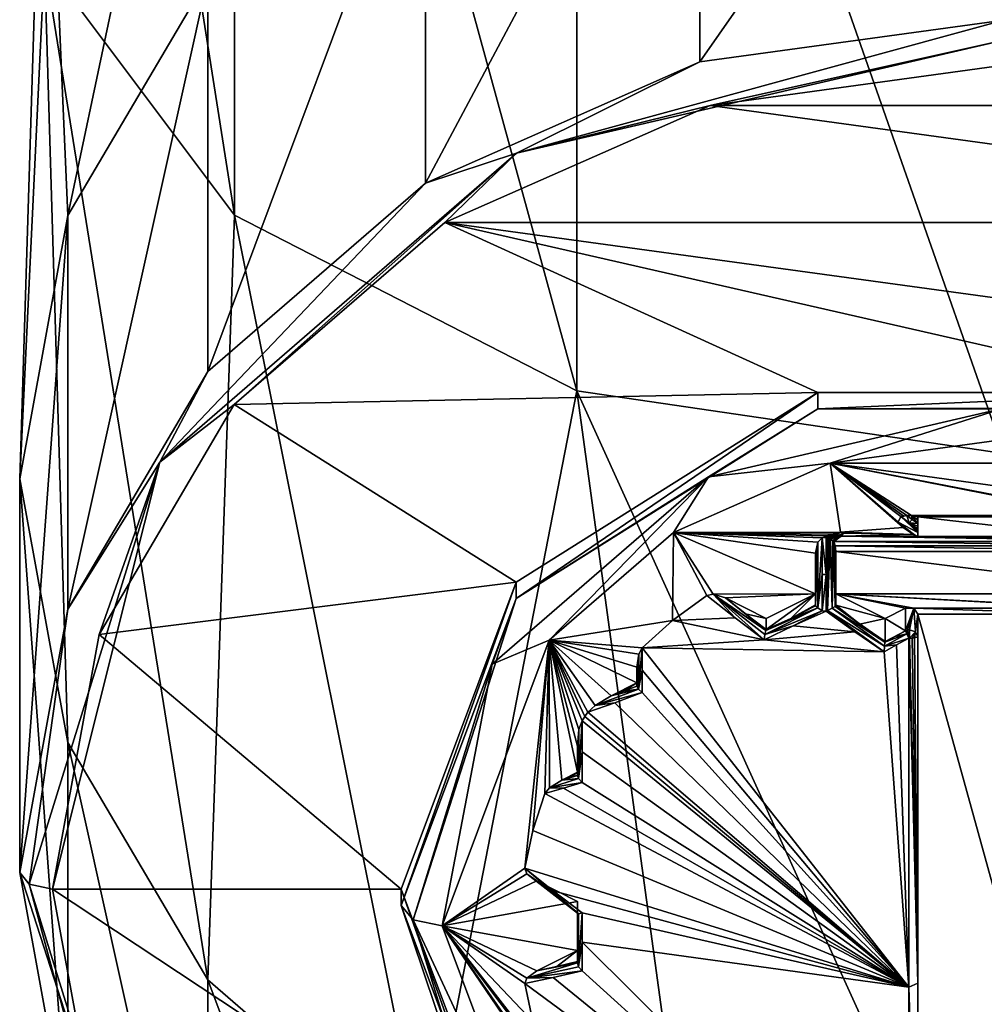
# Model space of a CAD drawing. Header units: metres. Extents: x -34 to 134, y -181 to 3.
# Tile 2 of 11: x -12 to 0, y -172 to -160. Entities that reach past the tile are written whole.
import ezdxf

# ---------------------------------------------------------------- set-up
doc = ezdxf.new("R2010")
doc.units = ezdxf.units.M
doc.layers.add('solid_BEVO_A175_SW0001', color=7, linetype='CONTINUOUS')

msp = doc.modelspace()

# ---------------------------------------------------------------- linework, layer by layer
at = {"layer": 'solid_BEVO_A175_SW0001'}
for points in [[(-9.381978, -162.784317, -2.700708), (-9.381978, -149.694763, 4.8596), (-11.699135, -148.049088, 0.33815)], [(-11.699135, -159.690186, -6.385547), (-9.381978, -162.784317, -2.700708), (-11.699135, -148.049088, 0.33815)], [(-5.206605, -164.925537, -0.150719), (-5.206605, -150.833603, 7.98854), (-9.381978, -149.694763, 4.8596)], [(-9.381978, -162.784317, -2.700708), (-5.206605, -164.925537, -0.150719), (-9.381978, -149.694763, 4.8596)], [(-5.206605, -150.833603, 7.98854), (0, -165.689728, 0.759361), (0, -151.240051, 9.105246)], [(-5.206605, -164.925537, -0.150719), (0, -165.689728, 0.759361), (-5.206605, -150.833603, 7.98854)], [(-11.412678, -162.788605, -19.854101), (-11.699135, -156.255951, -10.475411), (-9.381978, -153.161804, -14.160251)], [(-9.708204, -159.891556, -21.526712), (-11.412678, -162.788605, -19.854101), (-9.381978, -153.161804, -14.160251)], [(-3.708204, -160.916336, -32.020184), (-3.708204, -156.116333, -23.706339), (0, -155.607697, -24)], [(-3.708204, -160.916336, -32.020184), (0, -155.607697, -24), (0, -160.4077, -32.313843)], [(-7.053423, -162.392456, -31.167946), (-7.053423, -157.592453, -22.854101), (-3.708204, -156.116333, -23.706339)], [(-3.708204, -160.916336, -32.020184), (-7.053423, -162.392456, -31.167946), (-3.708204, -156.116333, -23.706339)], [(-12, -166, -18), (-11.699135, -159.690186, -6.385547), (-11.699135, -156.255951, -10.475411)], [(-11.412678, -162.788605, -19.854101), (-12, -166, -18), (-11.699135, -156.255951, -10.475411)], [(-9.708204, -164.691559, -29.840555), (-9.708204, -159.891556, -21.526712), (-7.053423, -157.592453, -22.854101)], [(-7.053423, -162.392456, -31.167946), (-9.708204, -164.691559, -29.840555), (-7.053423, -157.592453, -22.854101)], [(-12, -166, -18), (-11.412678, -169.211395, -16.145899), (-11.699135, -159.690186, -6.385547)], [(-9.708204, -172.108444, -14.473289), (-9.381978, -162.784317, -2.700708), (-11.699135, -159.690186, -6.385547)], [(-11.412678, -169.211395, -16.145899), (-9.708204, -172.108444, -14.473289), (-11.699135, -159.690186, -6.385547)], [(-11.412678, -167.588608, -28.167946), (-11.412678, -162.788605, -19.854101), (-9.708204, -159.891556, -21.526712)], [(-9.708204, -164.691559, -29.840555), (-11.412678, -167.588608, -28.167946), (-9.708204, -159.891556, -21.526712)], [(-5.941422, -162.029297, -31.704214), (-3.708204, -160.916336, -32.020184), (0, -160.4077, -32.313843)], [(-5.941422, -162.029297, -31.704214), (0, -160.4077, -32.313843), (0, -160.650574, -32.500214)], [(-5.941422, -162.029297, -31.704214), (0, -160.650574, -32.500214), (-3.582665, -161.445236, -32.176697)], [(0, -160.650574, -32.500214), (0, -160.954102, -32.460255), (-3.582665, -161.445236, -32.176697)], [(-5.941422, -162.029297, -31.704214), (-7.053423, -162.392456, -31.167946), (-3.708204, -160.916336, -32.020184)], [(3.582664, -161.445236, -32.176697), (-3.582665, -161.445236, -32.176697), (0, -160.954102, -32.460255)], [(6.81708, -162.871933, -31.352999), (-6.81708, -162.871933, -31.352999), (-3.582665, -161.445236, -32.176697)], [(-5.941422, -162.029297, -31.704214), (-3.582665, -161.445236, -32.176697), (-6.81708, -162.871933, -31.352999)], [(3.582664, -161.445236, -32.176697), (6.81708, -162.871933, -31.352999), (-3.582665, -161.445236, -32.176697)], [(-10.290844, -165.796005, -29.529503), (-5.941422, -162.029297, -31.704214), (-9.384014, -165.094482, -30.069809)], [(-10.290844, -165.796005, -29.529503), (-7.053423, -162.392456, -31.167946), (-5.941422, -162.029297, -31.704214)], [(-5.941422, -162.029297, -31.704214), (-6.81708, -162.871933, -31.352999), (-9.384014, -165.094482, -30.069809)], [(-10.290844, -165.796005, -29.529503), (-9.708204, -164.691559, -29.840555), (-7.053423, -162.392456, -31.167946)], [(-12, -170.800003, -26.313845), (-12, -166, -18), (-11.412678, -162.788605, -19.854101)], [(-11.412678, -167.588608, -28.167946), (-12, -170.800003, -26.313845), (-11.412678, -162.788605, -19.854101)], [(-9.708204, -172.108444, -14.473289), (-7.053423, -174.407547, -13.145898), (-9.381978, -162.784317, -2.700708)], [(-2.271286, -164.946259, -30.155384), (-9.384014, -165.094482, -30.069809), (-6.81708, -162.871933, -31.352999)], [(-7.053423, -174.407547, -13.145898), (-5.206605, -164.925537, -0.150719), (-9.381978, -162.784317, -2.700708)], [(6.81708, -162.871933, -31.352999), (9.384014, -165.094482, -30.069809), (-6.81708, -162.871933, -31.352999)], [(2.271286, -164.946259, -30.155384), (-6.81708, -162.871933, -31.352999), (9.384014, -165.094482, -30.069809)], [(2.271286, -164.946259, -30.155384), (-2.271286, -164.946259, -30.155384), (-6.81708, -162.871933, -31.352999)], [(-10.290844, -165.796005, -29.529503), (-11.412678, -167.588608, -28.167946), (-9.708204, -164.691559, -29.840555)], [(-7.053423, -174.407547, -13.145898), (-3.708204, -175.883667, -12.293661), (-5.206605, -164.925537, -0.150719)], [(-5.206605, -164.925537, -0.150719), (0, -176.392303, -12), (0, -165.689728, 0.759361)], [(-3.708204, -175.883667, -12.293661), (0, -176.392303, -12), (-5.206605, -164.925537, -0.150719)], [(-2.271286, -164.946259, -30.155384), (-5.946271, -167.258575, -28.820368), (-9.384014, -165.094482, -30.069809)], [(-5.946275, -167.458572, -29.166775), (-5.946271, -167.258575, -28.820368), (-2.271286, -164.946259, -30.155384)], [(-5.946275, -167.458572, -29.166775), (-2.271286, -164.946259, -30.155384), (-2.271275, -165.146255, -30.501797)], [(-2.271275, -165.146255, -30.501797), (-2.271286, -164.946259, -30.155384), (2.271286, -164.946259, -30.155384)], [(-2.271275, -165.146255, -30.501797), (2.271286, -164.946259, -30.155384), (2.271275, -165.146255, -30.501797)], [(-5.946271, -167.258575, -28.820368), (-11.032098, -167.895233, -28.452795), (-9.384014, -165.094482, -30.069809)], [(-10.290844, -165.796005, -29.529503), (-9.384014, -165.094482, -30.069809), (-11.032098, -167.895233, -28.452795)], [(-5.946275, -167.458572, -29.166775), (-2.271275, -165.146255, -30.501797), (-3.601777, -165.974106, -30.432081)], [(-3.601777, -165.974106, -30.432081), (0, -165.138321, -30.914627), (-2.117742, -165.80835, -30.696886)], [(-2.271275, -165.146255, -30.501797), (0, -165.138321, -30.914627), (-3.601777, -165.974106, -30.432081)], [(-2.271275, -165.146255, -30.501797), (2.271275, -165.146255, -30.501797), (0, -165.138321, -30.914627)], [(0, -165.138321, -30.914627), (-0.000011, -165.517731, -30.864677), (-2.117742, -165.80835, -30.696886)], [(-2.117742, -165.80835, -30.696886), (-0.000011, -165.517731, -30.864677), (2.117737, -165.80835, -30.696888)], [(-11.882843, -170.941422, -26.558792), (-10.290844, -165.796005, -29.529503), (-11.6, -171, -26.660254)], [(-11.882843, -170.941422, -26.558792), (-11.412678, -167.588608, -28.167946), (-10.290844, -165.796005, -29.529503)], [(-10.290844, -165.796005, -29.529503), (-11.032098, -167.895233, -28.452795), (-11.6, -171, -26.660254)], [(-1.994939, -166.649185, -30.211428), (-4.027984, -166.651733, -30.209959), (-2.117742, -165.80835, -30.696886)], [(-3.601777, -165.974106, -30.432081), (-2.117742, -165.80835, -30.696886), (-4.027984, -166.651733, -30.209959)], [(-2.117742, -165.80835, -30.696886), (-1.259114, -166.459091, -30.321175), (-1.288456, -166.528244, -30.281258)], [(-1.222253, -166.452225, -30.32514), (-1.259114, -166.459091, -30.321175), (-2.117742, -165.80835, -30.696886)], [(-2.117742, -165.80835, -30.696886), (-1.288456, -166.528244, -30.281258), (-1.229285, -166.592499, -30.244156)], [(-1.994939, -166.649185, -30.211428), (-2.117742, -165.80835, -30.696886), (-1.229285, -166.592499, -30.244156)], [(-2.117742, -165.80835, -30.696886), (1.185338, -166.445572, -30.328987), (1.128702, -166.445526, -30.329012)], [(-2.117742, -165.80835, -30.696886), (4.028016, -166.651749, -30.209948), (1.185338, -166.445572, -30.328987)], [(-1.128698, -166.445526, -30.329012), (-2.117742, -165.80835, -30.696886), (1.128702, -166.445526, -30.329012)], [(-2.117742, -165.80835, -30.696886), (2.117737, -165.80835, -30.696888), (4.028016, -166.651749, -30.209948)], [(-1.185338, -166.445572, -30.328987), (-1.222253, -166.452225, -30.32514), (-2.117742, -165.80835, -30.696886)], [(-1.128698, -166.445526, -30.329012), (-1.185338, -166.445572, -30.328987), (-2.117742, -165.80835, -30.696886)], [(-11.412678, -174.011398, -24.459742), (-11.412678, -169.211395, -16.145899), (-12, -166, -18)], [(-12, -170.800003, -26.313845), (-11.412678, -174.011398, -24.459742), (-12, -166, -18)], [(-6.23846, -168.257553, -29.113739), (-3.601777, -165.974106, -30.432081), (-5.543534, -167.96521, -29.451624)], [(-5.946275, -167.458572, -29.166775), (-3.601777, -165.974106, -30.432081), (-6.23846, -168.257553, -29.113739)], [(-3.601777, -165.974106, -30.432081), (-4.027984, -166.651733, -30.209959), (-5.543534, -167.96521, -29.451624)], [(-1.05, -166.651627, -30.329252), (-1.288456, -166.528244, -30.281258), (-1.259114, -166.459091, -30.321175)], [(-1.185338, -166.445572, -30.328987), (-1.154778, -166.533768, -30.330029), (-1.259114, -166.459091, -30.321175)], [(-1.185338, -166.445572, -30.328987), (-1.259114, -166.459091, -30.321175), (-1.222253, -166.452225, -30.32514)], [(-1.05, -166.630615, -30.335041), (-1.05, -166.651627, -30.329252), (-1.259114, -166.459091, -30.321175)], [(-1.154778, -166.533768, -30.330029), (-1.05, -166.630615, -30.335041), (-1.259114, -166.459091, -30.321175)], [(-1.117761, -166.493805, -30.334517), (-1.185338, -166.445572, -30.328987), (-1.128698, -166.445526, -30.329012)], [(-1.117761, -166.493805, -30.334517), (-1.154778, -166.533768, -30.330029), (-1.185338, -166.445572, -30.328987)], [(-1.05, -166.541855, -30.339485), (-1.154778, -166.533768, -30.330029), (-1.117761, -166.493805, -30.334517)], [(-1.128698, -166.445526, -30.329012), (1.128702, -166.445526, -30.329012), (1.05, -166.46283, -30.319019)], [(-1.05, -166.46283, -30.319019), (-1.128698, -166.445526, -30.329012), (1.05, -166.46283, -30.319019)], [(-1.05, -166.499893, -30.33462), (-1.128698, -166.445526, -30.329012), (-1.05, -166.46283, -30.319019)], [(-1.05, -166.541855, -30.339485), (-1.117761, -166.493805, -30.334517), (-1.128698, -166.445526, -30.329012)], [(-1.05, -166.499893, -30.33462), (-1.05, -166.541855, -30.339485), (-1.128698, -166.445526, -30.329012)], [(-1.05, -166.46283, -30.319019), (1.05, -166.46283, -30.319019), (1.05, -166.699997, -30.182091)], [(-1.05, -166.699997, -30.182091), (-1.05, -166.46283, -30.319019), (1.05, -166.699997, -30.182091)], [(-1.05, -166.499893, -30.33462), (-1.05, -166.46283, -30.319019), (-1.05, -166.699997, -30.182091)], [(-1.994939, -166.649185, -30.211428), (-1.229285, -166.592499, -30.244156), (-1.093183, -166.678406, -30.194557)], [(-1.05, -166.715027, -30.271358), (-1.229285, -166.592499, -30.244156), (-1.288456, -166.528244, -30.281258)], [(-1.05, -166.651627, -30.329252), (-1.05, -166.715027, -30.271358), (-1.288456, -166.528244, -30.281258)], [(-1.071601, -166.693604, -30.195942), (-1.093183, -166.678406, -30.194557), (-1.229285, -166.592499, -30.244156)], [(-1.05, -166.708771, -30.197271), (-1.071601, -166.693604, -30.195942), (-1.229285, -166.592499, -30.244156)], [(-1.05, -166.715027, -30.271358), (-1.05, -166.708771, -30.197271), (-1.229285, -166.592499, -30.244156)], [(-1.154778, -166.533768, -30.330029), (-1.05, -166.607956, -30.337549), (-1.05, -166.630615, -30.335041)], [(-1.05, -166.574905, -30.338564), (-1.05, -166.607956, -30.337549), (-1.154778, -166.533768, -30.330029)], [(-1.05, -166.574905, -30.338564), (-1.154778, -166.533768, -30.330029), (-1.05, -166.541855, -30.339485)], [(-1.05, -166.499893, -30.33462), (-1.05, -166.699997, -30.182091), (-1.05, -166.541855, -30.339485)], [(-1.05, -166.574905, -30.338564), (-1.05, -166.541855, -30.339485), (-1.05, -166.699997, -30.182091)], [(-1.05, -166.574905, -30.338564), (-1.05, -166.699997, -30.182091), (-1.05, -166.607956, -30.337549)], [(-1.05, -166.699997, -30.182091), (-1.05, -166.630615, -30.335041), (-1.05, -166.607956, -30.337549)], [(-4.040063, -167.72757, -29.588827), (-5.543534, -167.96521, -29.451624), (-4.027984, -166.651733, -30.209959)], [(-4.040063, -167.72757, -29.588827), (-4.027984, -166.651733, -30.209959), (-3.624345, -167.419342, -29.766779)], [(-1.994939, -166.649185, -30.211428), (-2.097514, -166.675232, -30.196392), (-4.027984, -166.651733, -30.209959)], [(-4.027984, -166.651733, -30.209959), (-3.54524, -167.406143, -29.774399), (-3.624345, -167.419342, -29.766779)], [(-4.027984, -166.651733, -30.209959), (-2.3, -167.399994, -29.777945), (-3.54524, -167.406143, -29.774399)], [(-4.027984, -166.651733, -30.209959), (-2.218488, -166.716415, -30.172615), (-2.271238, -166.769135, -30.142172)], [(-2.158132, -166.695526, -30.184671), (-2.218488, -166.716415, -30.172615), (-4.027984, -166.651733, -30.209959)], [(-4.027984, -166.651733, -30.209959), (-2.271238, -166.769135, -30.142172), (-2.3, -166.902954, -30.064915)], [(-4.027984, -166.651733, -30.209959), (-2.3, -166.902954, -30.064915), (-2.3, -167.399994, -29.777945)], [(-2.097514, -166.675232, -30.196392), (-2.158132, -166.695526, -30.184671), (-4.027984, -166.651733, -30.209959)], [(-2.271238, -166.769135, -30.142172), (-2.218488, -166.716415, -30.172615), (-2.269651, -167.572723, -30.078899)], [(-2.218488, -167.163177, -30.145481), (-2.269651, -167.572723, -30.078899), (-2.218488, -166.716415, -30.172615)], [(-2.158132, -166.695526, -30.184671), (-2.168067, -166.714005, -30.182096), (-2.218488, -166.716415, -30.172615)], [(-2.218488, -166.716415, -30.172615), (-2.168067, -166.714005, -30.182096), (-2.168067, -167.164551, -30.154776)], [(-2.218488, -167.163177, -30.145481), (-2.218488, -166.716415, -30.172615), (-2.168067, -167.164551, -30.154776)], [(-1.994939, -166.649185, -30.211428), (-2.159059, -166.719437, -30.183105), (-2.168067, -166.714005, -30.182096)], [(-2.132785, -166.694656, -30.189316), (-1.994939, -166.649185, -30.211428), (-2.168067, -166.714005, -30.182096)], [(-2.132785, -166.694656, -30.189316), (-2.168067, -166.714005, -30.182096), (-2.158132, -166.695526, -30.184671)], [(-2.168067, -167.164551, -30.154776), (-2.168067, -166.714005, -30.182096), (-2.159059, -166.719437, -30.183105)], [(-2.168067, -167.613708, -30.110249), (-2.168067, -167.164551, -30.154776), (-2.159059, -166.719437, -30.183105)], [(-2.159062, -167.609131, -30.112032), (-2.168067, -167.613708, -30.110249), (-2.159059, -166.719437, -30.183105)], [(-2.159062, -167.609131, -30.112032), (-2.159059, -166.719437, -30.183105), (-2.15, -166.724777, -30.183292)], [(-2.15, -167.604523, -30.112989), (-2.159062, -167.609131, -30.112032), (-2.15, -166.724777, -30.183292)], [(-1.994939, -166.649185, -30.211428), (-2.15, -166.724777, -30.183292), (-2.159059, -166.719437, -30.183105)], [(-2.132785, -166.694656, -30.189316), (-2.158132, -166.695526, -30.184671), (-2.097514, -166.675232, -30.196392)], [(-1.994939, -166.649185, -30.211428), (-2.133687, -166.734085, -30.181553), (-2.15, -166.724777, -30.183292)], [(-2.15, -167.604523, -30.112989), (-2.15, -166.724777, -30.183292), (-2.133687, -166.734085, -30.181553)], [(-2.15, -167.604523, -30.112989), (-2.133687, -166.734085, -30.181553), (-2.118066, -166.742599, -30.177282)], [(-1.958207, -166.660431, -30.204939), (-2.133687, -166.734085, -30.181553), (-1.994939, -166.649185, -30.211428)], [(-1.958207, -166.660431, -30.204939), (-2.118066, -166.742599, -30.177282), (-2.133687, -166.734085, -30.181553)], [(-2.132785, -166.694656, -30.189316), (-2.097514, -166.675232, -30.196392), (-1.994939, -166.649185, -30.211428)], [(-1.958207, -166.660431, -30.204939), (-2.092565, -166.755524, -30.163792), (-2.118066, -166.742599, -30.177282)], [(-1.985539, -166.698166, -30.183151), (-2.092565, -166.755524, -30.163792), (-1.958207, -166.660431, -30.204939)], [(-1.985539, -166.698166, -30.183151), (-2.072687, -166.764359, -30.144936), (-2.092565, -166.755524, -30.163792)], [(-1.985539, -166.698166, -30.183151), (2.072687, -166.764359, -30.144936), (-2.072687, -166.764359, -30.144936)], [(-1.958207, -166.660431, -30.204939), (-1.994939, -166.649185, -30.211428), (-1.093183, -166.678406, -30.194557)], [(-1.985539, -166.698166, -30.183151), (-1.958207, -166.660431, -30.204939), (-1.093183, -166.678406, -30.194557)], [(-1.05, -166.699997, -30.182091), (-1.985539, -166.698166, -30.183151), (-1.093183, -166.678406, -30.194557)], [(-1.05, -166.699997, -30.182091), (2.072687, -166.764359, -30.144936), (-1.985539, -166.698166, -30.183151)], [(-1.05, -166.708771, -30.197271), (-1.093183, -166.678406, -30.194557), (-1.071601, -166.693604, -30.195942)], [(-1.05, -166.699997, -30.182091), (-1.093183, -166.678406, -30.194557), (-1.05, -166.708771, -30.197271)], [(-1.05, -166.699997, -30.182091), (-1.05, -166.651627, -30.329252), (-1.05, -166.630615, -30.335041)], [(-1.05, -166.699997, -30.182091), (-1.05, -166.715027, -30.271358), (-1.05, -166.651627, -30.329252)], [(-1.05, -166.699997, -30.182091), (1.05, -166.699997, -30.182091), (2.072687, -166.764359, -30.144936)], [(-1.05, -166.699997, -30.182091), (-1.05, -166.708771, -30.197271), (-1.05, -166.715027, -30.271358)], [(-2.3, -167.219131, -30.042252), (-2.3, -166.902954, -30.064915), (-2.271238, -166.769135, -30.142172)], [(-2.3, -167.534576, -30.011028), (-2.3, -167.219131, -30.042252), (-2.271238, -166.769135, -30.142172)], [(-2.299148, -167.541138, -30.023397), (-2.3, -167.534576, -30.011028), (-2.271238, -166.769135, -30.142172)], [(-2.299148, -167.541138, -30.023397), (-2.271238, -166.769135, -30.142172), (-2.296716, -167.546371, -30.035271)], [(-2.271238, -166.769135, -30.142172), (-2.269651, -167.572723, -30.078899), (-2.296716, -167.546371, -30.035271)], [(-2.094411, -167.575714, -30.099358), (-2.15, -167.604523, -30.112989), (-2.118066, -166.742599, -30.177282)], [(-2.094411, -167.575714, -30.099358), (-2.118066, -166.742599, -30.177282), (-2.092565, -166.755524, -30.163792)], [(-2.094411, -167.575714, -30.099358), (-2.092565, -166.755524, -30.163792), (-2.072687, -166.764359, -30.144936)], [(-2.059104, -167.556671, -30.059832), (-2.094411, -167.575714, -30.099358), (-2.072687, -166.764359, -30.144936)], [(-2.072687, -166.764359, -30.144936), (2.072687, -166.764359, -30.144936), (2.057051, -166.81456, -30.115952)], [(-2.072687, -166.764359, -30.144936), (2.057051, -166.81456, -30.115952), (-2.057052, -166.814545, -30.115953)], [(-2.059104, -167.556671, -30.059832), (-2.072687, -166.764359, -30.144936), (-2.057052, -166.814545, -30.115953)], [(-2.052415, -167.550049, -30.040615), (-2.059104, -167.556671, -30.059832), (-2.057052, -166.814545, -30.115953)], [(-2.057052, -166.814545, -30.115953), (2.057051, -166.81456, -30.115952), (2.05, -166.885056, -30.075251)], [(-2.057052, -166.814545, -30.115953), (2.05, -166.885056, -30.075251), (-2.05, -166.885056, -30.075251)], [(-2.052415, -167.550049, -30.040615), (-2.057052, -166.814545, -30.115953), (-2.05, -166.885056, -30.075251)], [(-2.3, -167.534576, -30.011028), (-2.3, -166.902954, -30.064915), (-2.3, -167.219131, -30.042252)], [(-2.3, -167.399994, -29.777945), (-2.3, -166.902954, -30.064915), (-2.3, -167.534576, -30.011028)], [(-2.05, -167.212738, -30.052124), (-2.052415, -167.550049, -30.040615), (-2.05, -166.885056, -30.075251)], [(2.05, -167.399994, -29.777945), (-2.05, -166.885056, -30.075251), (2.05, -166.885056, -30.075251)], [(-2.05, -167.399994, -29.777945), (-2.05, -167.212738, -30.052124), (-2.05, -166.885056, -30.075251)], [(-2.05, -167.399994, -29.777945), (-2.05, -166.885056, -30.075251), (2.05, -167.399994, -29.777945)], [(-2.218488, -167.163177, -30.145481), (-2.218488, -167.608597, -30.101414), (-2.269651, -167.572723, -30.078899)], [(-2.218488, -167.163177, -30.145481), (-2.168067, -167.164551, -30.154776), (-2.218488, -167.608597, -30.101414)], [(-2.218488, -167.608597, -30.101414), (-2.168067, -167.164551, -30.154776), (-2.168067, -167.613708, -30.110249)], [(-2.05, -167.212738, -30.052124), (-2.05, -167.539642, -30.019812), (-2.052415, -167.550049, -30.040615)], [(-2.05, -167.399994, -29.777945), (-2.05, -167.539642, -30.019812), (-2.05, -167.212738, -30.052124)], [(-5.946271, -167.258575, -28.820368), (-7.35, -171, -26.660254), (-11.032098, -167.895233, -28.452795)], [(-7.35, -171.199997, -27.006664), (-7.35, -171, -26.660254), (-5.946271, -167.258575, -28.820368)], [(-5.946275, -167.458572, -29.166775), (-7.35, -171.199997, -27.006664), (-5.946271, -167.258575, -28.820368)], [(-4.040063, -167.72757, -29.588827), (-3.624345, -167.419342, -29.766779), (-3.277518, -167.692703, -29.839766)], [(-3.277518, -167.692703, -29.839766), (-3.624345, -167.419342, -29.766779), (-3.54524, -167.406143, -29.774399)], [(-2.3, -167.399994, -29.777945), (-3.397046, -167.451477, -29.748224), (-3.54524, -167.406143, -29.774399)], [(-2.903284, -167.849655, -29.86017), (-3.54524, -167.406143, -29.774399), (-3.397046, -167.451477, -29.748224)], [(-2.92437, -167.961548, -29.897642), (-3.277518, -167.692703, -29.839766), (-3.54524, -167.406143, -29.774399)], [(-2.91595, -167.895874, -29.892328), (-2.92437, -167.961548, -29.897642), (-3.54524, -167.406143, -29.774399)], [(-2.903284, -167.849655, -29.86017), (-2.91595, -167.895874, -29.892328), (-3.54524, -167.406143, -29.774399)], [(-2.3, -167.399994, -29.777945), (-2.9, -167.699997, -29.60474), (-3.397046, -167.451477, -29.748224)], [(-2.900852, -167.841995, -29.849701), (-2.903284, -167.849655, -29.86017), (-3.397046, -167.451477, -29.748224)], [(-3.150097, -167.64418, -29.79685), (-2.900852, -167.841995, -29.849701), (-3.397046, -167.451477, -29.748224)], [(-2.9, -167.699997, -29.60474), (-3.150097, -167.64418, -29.79685), (-3.397046, -167.451477, -29.748224)], [(-2.3, -167.399994, -29.777945), (-2.6, -167.700867, -29.952662), (-2.9, -167.834564, -29.837824)], [(-2.3, -167.399994, -29.777945), (-2.9, -167.834564, -29.837824), (-2.9, -167.699997, -29.60474)], [(-2.3, -167.399994, -29.777945), (-2.3, -167.534576, -30.011028), (-2.6, -167.700867, -29.952662)], [(-1.45, -167.699997, -29.60474), (-2.05, -167.539642, -30.019812), (-2.05, -167.399994, -29.777945)], [(-2.05, -167.399994, -29.777945), (-1.1, -167.574997, -29.676908), (-1.2, -167.574997, -29.676908)], [(1.1, -167.574997, -29.676908), (-1.1, -167.574997, -29.676908), (-2.05, -167.399994, -29.777945)], [(-1.45, -167.699997, -29.60474), (-2.05, -167.399994, -29.777945), (-1.2, -167.574997, -29.676908)], [(1.2, -167.574997, -29.676908), (-2.05, -167.399994, -29.777945), (2.05, -167.399994, -29.777945)], [(1.2, -167.574997, -29.676908), (1.1, -167.574997, -29.676908), (-2.05, -167.399994, -29.777945)], [(-5.946275, -167.458572, -29.166775), (-7.203553, -171.37677, -27.312851), (-7.35, -171.199997, -27.006664)], [(-5.946275, -167.458572, -29.166775), (-6.23846, -168.257553, -29.113739), (-7.203553, -171.37677, -27.312851)], [(-2.269651, -167.572723, -30.078899), (-2.91595, -167.895874, -29.892328), (-2.903284, -167.849655, -29.86017)], [(-2.269651, -167.572723, -30.078899), (-2.218488, -167.608597, -30.101414), (-2.91595, -167.895874, -29.892328)], [(-2.6, -167.700867, -29.952662), (-2.269651, -167.572723, -30.078899), (-2.903284, -167.849655, -29.86017)], [(-2.299148, -167.541138, -30.023397), (-2.6, -167.700867, -29.952662), (-2.3, -167.534576, -30.011028)], [(-2.299148, -167.541138, -30.023397), (-2.296716, -167.546371, -30.035271), (-2.6, -167.700867, -29.952662)], [(-2.6, -167.700867, -29.952662), (-2.296716, -167.546371, -30.035271), (-2.269651, -167.572723, -30.078899)], [(-1.45082, -167.990036, -30.106144), (-2.094411, -167.575714, -30.099358), (-2.059104, -167.556671, -30.059832)], [(-1.756254, -167.771835, -30.082781), (-2.059104, -167.556671, -30.059832), (-2.052415, -167.550049, -30.040615)], [(-1.450208, -167.986465, -30.10067), (-2.059104, -167.556671, -30.059832), (-1.756254, -167.771835, -30.082781)], [(-1.450208, -167.986465, -30.10067), (-1.45082, -167.990036, -30.106144), (-2.059104, -167.556671, -30.059832)], [(-1.756254, -167.771835, -30.082781), (-2.052415, -167.550049, -30.040615), (-2.05, -167.539642, -30.019812)], [(-1.45, -167.699997, -29.60474), (-1.756254, -167.771835, -30.082781), (-2.05, -167.539642, -30.019812)], [(-11.882843, -170.941422, -26.558792), (-12, -170.800003, -26.313845), (-11.412678, -167.588608, -28.167946)], [(-4.040063, -167.72757, -29.588827), (-3.277518, -167.692703, -29.839766), (-2.92437, -167.961548, -29.897642)], [(-3.150097, -167.64418, -29.79685), (-2.9, -167.834564, -29.837824), (-2.900852, -167.841995, -29.849701)], [(-2.9, -167.699997, -29.60474), (-2.9, -167.834564, -29.837824), (-3.150097, -167.64418, -29.79685)], [(-2.571427, -167.78891, -30.006165), (-2.91595, -167.895874, -29.892328), (-2.218488, -167.608597, -30.101414)], [(-2.571427, -167.78891, -30.006165), (-2.218488, -167.608597, -30.101414), (-2.168067, -167.613708, -30.110249)], [(-2.571427, -167.78891, -30.006165), (-2.168067, -167.613708, -30.110249), (-1.817391, -167.863281, -30.137609)], [(-1.817391, -167.863281, -30.137609), (-2.168067, -167.613708, -30.110249), (-2.159062, -167.609131, -30.112032)], [(-1.462185, -168.107574, -30.150576), (-2.159062, -167.609131, -30.112032), (-2.15, -167.604523, -30.112989)], [(-1.462185, -168.107574, -30.150576), (-1.817391, -167.863281, -30.137609), (-2.159062, -167.609131, -30.112032)], [(-1.457614, -168.037277, -30.143261), (-2.15, -167.604523, -30.112989), (-2.094411, -167.575714, -30.099358)], [(-1.457614, -168.037277, -30.143261), (-1.462185, -168.107574, -30.150576), (-2.15, -167.604523, -30.112989)], [(-1.45082, -167.990036, -30.106144), (-1.457614, -168.037277, -30.143261), (-2.094411, -167.575714, -30.099358)], [(-1.45, -167.699997, -29.60474), (-1.2, -167.574997, -29.676908), (-1.2, -167.850769, -30.154568)], [(-1.2, -167.850769, -30.154568), (-1.2, -167.574997, -29.676908), (-1.1, -167.574997, -29.676908)], [(-1.175882, -167.842117, -30.159563), (-1.2, -167.850769, -30.154568), (-1.1, -167.574997, -29.676908)], [(-1.15, -167.839172, -30.161266), (-1.175882, -167.842117, -30.159563), (-1.1, -167.574997, -29.676908)], [(-1.079289, -167.864532, -30.146622), (-1.15, -167.839172, -30.161266), (-1.1, -167.574997, -29.676908)], [(-1.079289, -167.864532, -30.146622), (-1.1, -167.574997, -29.676908), (-1.05, -167.649994, -29.633608)], [(1.05, -167.649994, -29.633608), (-1.05, -167.649994, -29.633608), (-1.1, -167.574997, -29.676908)], [(1.1, -167.574997, -29.676908), (1.05, -167.649994, -29.633608), (-1.1, -167.574997, -29.676908)], [(-1.05, -167.925781, -30.111267), (-1.079289, -167.864532, -30.146622), (-1.05, -167.649994, -29.633608)], [(-1.05, -175.25, -25.245747), (-1.05, -167.925781, -30.111267), (-1.05, -167.649994, -29.633608)], [(-1.05, -175.25, -25.245747), (-1.05, -167.649994, -29.633608), (1.05, -175.25, -25.245747)], [(1.05, -167.649994, -29.633608), (1.05, -175.25, -25.245747), (-1.05, -167.649994, -29.633608)], [(-4.040063, -167.72757, -29.588827), (-4.411765, -168.058777, -29.397598), (-5.543534, -167.96521, -29.451624)], [(-4.040063, -167.72757, -29.588827), (-2.92437, -167.961548, -29.897642), (-4.411765, -168.058777, -29.397598)], [(-2.571427, -167.78891, -30.006165), (-1.817391, -167.863281, -30.137609), (-2.92437, -167.961548, -29.897642)], [(-2.571427, -167.78891, -30.006165), (-2.92437, -167.961548, -29.897642), (-2.91595, -167.895874, -29.892328)], [(-2.6, -167.700867, -29.952662), (-2.903284, -167.849655, -29.86017), (-2.900852, -167.841995, -29.849701)], [(-2.6, -167.700867, -29.952662), (-2.900852, -167.841995, -29.849701), (-2.9, -167.834564, -29.837824)], [(-1.45, -167.699997, -29.60474), (-1.45, -167.983002, -30.094921), (-1.756254, -167.771835, -30.082781)], [(-1.450208, -167.986465, -30.10067), (-1.756254, -167.771835, -30.082781), (-1.45, -167.983002, -30.094921)], [(-1.45, -167.699997, -29.60474), (-1.2, -167.850769, -30.154568), (-1.45, -167.983002, -30.094921)], [(-7.35, -171, -26.660254), (-11.6, -171, -26.660254), (-11.032098, -167.895233, -28.452795)], [(-2.92437, -167.961548, -29.897642), (-1.817391, -167.863281, -30.137609), (-1.462185, -168.107574, -30.150576)], [(-1.185789, -167.889709, -30.197395), (-1.457614, -168.037277, -30.143261), (-1.45082, -167.990036, -30.106144)], [(-1.185789, -167.889709, -30.197395), (-1.159664, -167.940063, -30.209766), (-1.457614, -168.037277, -30.143261)], [(-1.325331, -167.920837, -30.131203), (-1.185789, -167.889709, -30.197395), (-1.45082, -167.990036, -30.106144)], [(-1.325331, -167.920837, -30.131203), (-1.45082, -167.990036, -30.106144), (-1.450208, -167.986465, -30.10067)], [(-1.325331, -167.920837, -30.131203), (-1.450208, -167.986465, -30.10067), (-1.45, -167.983002, -30.094921)], [(-1.325331, -167.920837, -30.131203), (-1.45, -167.983002, -30.094921), (-1.2, -167.850769, -30.154568)], [(-1.325331, -167.920837, -30.131203), (-1.2, -167.850769, -30.154568), (-1.185789, -167.889709, -30.197395)], [(-1.185789, -167.889709, -30.197395), (-1.2, -167.850769, -30.154568), (-1.175882, -167.842117, -30.159563)], [(-1.185789, -167.889709, -30.197395), (-1.175882, -167.842117, -30.159563), (-1.159664, -167.940063, -30.209766)], [(-1.159664, -167.940063, -30.209766), (-1.175882, -167.842117, -30.159563), (-1.15, -167.839172, -30.161266)], [(-1.154849, -167.940125, -30.210114), (-1.159664, -167.940063, -30.209766), (-1.15, -167.839172, -30.161266)], [(-1.15, -167.94014, -30.21023), (-1.154849, -167.940125, -30.210114), (-1.15, -167.839172, -30.161266)], [(-1.15, -167.94014, -30.21023), (-1.15, -167.839172, -30.161266), (-1.079289, -167.864532, -30.146622)], [(-1.12074, -167.939514, -30.205898), (-1.15, -167.94014, -30.21023), (-1.079289, -167.864532, -30.146622)], [(-1.089726, -167.937241, -30.190233), (-1.12074, -167.939514, -30.205898), (-1.079289, -167.864532, -30.146622)], [(-1.089726, -167.937241, -30.190233), (-1.079289, -167.864532, -30.146622), (-1.05, -167.925781, -30.111267)], [(-1.05, -172.147156, -28.647179), (-1.089726, -167.937241, -30.190233), (-1.05, -167.925781, -30.111267)], [(-1.05, -175.25, -25.245747), (-1.05, -172.147156, -28.647179), (-1.05, -167.925781, -30.111267)], [(-5.543534, -167.96521, -29.451624), (-5.842832, -170.74707, -27.845512), (-6.85, -171.449997, -27.439676)], [(-6.23846, -168.257553, -29.113739), (-5.543534, -167.96521, -29.451624), (-6.85, -171.449997, -27.439676)], [(-5.74402, -170.286896, -28.111195), (-5.842832, -170.74707, -27.845512), (-5.543534, -167.96521, -29.451624)], [(-5.597103, -169.836792, -28.371067), (-5.74402, -170.286896, -28.111195), (-5.543534, -167.96521, -29.451624)], [(-5.540268, -169.766525, -28.411633), (-5.597103, -169.836792, -28.371067), (-5.543534, -167.96521, -29.451624)], [(-5.543534, -167.96521, -29.451624), (-4.411765, -168.058777, -29.397598), (-4.453611, -168.136536, -29.352705)], [(-5.543534, -167.96521, -29.451624), (-4.453611, -168.136536, -29.352705), (-4.475, -168.295609, -29.260862)], [(-5.543534, -167.96521, -29.451624), (-4.475, -168.295609, -29.260862), (-4.475, -168.487503, -29.150078)], [(-5.543534, -167.96521, -29.451624), (-5.142857, -168.947723, -28.884367), (-5.181528, -169.055313, -28.82225)], [(-5.108661, -168.895721, -28.914387), (-5.142857, -168.947723, -28.884367), (-5.543534, -167.96521, -29.451624)], [(-5.543534, -167.96521, -29.451624), (-5.181528, -169.055313, -28.82225), (-5.2, -169.259537, -28.70434)], [(-5.543534, -167.96521, -29.451624), (-5.2, -169.259537, -28.70434), (-5.2, -169.574997, -28.522209)], [(-4.790462, -168.645233, -29.059011), (-5.543534, -167.96521, -29.451624), (-4.475, -168.487503, -29.150078)], [(-5.391887, -169.670944, -28.466816), (-5.543534, -167.96521, -29.451624), (-5.2, -169.574997, -28.522209)], [(-5.391887, -169.670944, -28.466816), (-5.540268, -169.766525, -28.411633), (-5.543534, -167.96521, -29.451624)], [(-5.073706, -168.843994, -28.944254), (-5.108661, -168.895721, -28.914387), (-5.543534, -167.96521, -29.451624)], [(-4.985452, -168.7612, -28.992058), (-5.073706, -168.843994, -28.944254), (-5.543534, -167.96521, -29.451624)], [(-4.790462, -168.645233, -29.059011), (-4.985452, -168.7612, -28.992058), (-5.543534, -167.96521, -29.451624)], [(-4.411765, -168.058777, -29.397598), (-2.92437, -167.961548, -29.897642), (-1.462185, -168.107574, -30.150576)], [(-1.310814, -168.02446, -30.181393), (-1.462185, -168.107574, -30.150576), (-1.457614, -168.037277, -30.143261)], [(-1.159664, -172.196915, -28.733376), (-1.462185, -168.107574, -30.150576), (-1.310814, -168.02446, -30.181393)], [(-1.159664, -167.940063, -30.209766), (-1.310814, -168.02446, -30.181393), (-1.457614, -168.037277, -30.143261)], [(-1.159664, -172.196915, -28.733376), (-1.310814, -168.02446, -30.181393), (-1.159664, -167.940063, -30.209766)], [(-1.05, -172.147156, -28.647179), (-1.159664, -167.940063, -30.209766), (-1.154849, -167.940125, -30.210114)], [(-1.05, -172.147156, -28.647179), (-1.159664, -172.196915, -28.733376), (-1.159664, -167.940063, -30.209766)], [(-1.05, -172.147156, -28.647179), (-1.154849, -167.940125, -30.210114), (-1.15, -167.94014, -30.21023)], [(-1.05, -172.147156, -28.647179), (-1.15, -167.94014, -30.21023), (-1.12074, -167.939514, -30.205898)], [(-1.05, -172.147156, -28.647179), (-1.12074, -167.939514, -30.205898), (-1.089726, -167.937241, -30.190233)], [(-4.475, -168.41037, -29.238377), (-4.475, -168.295609, -29.260862), (-4.453611, -168.136536, -29.352705)], [(-4.475, -168.524796, -29.214684), (-4.475, -168.41037, -29.238377), (-4.453611, -168.136536, -29.352705)], [(-4.474945, -168.52652, -29.217737), (-4.475, -168.524796, -29.214684), (-4.453611, -168.136536, -29.352705)], [(-4.47478, -168.528168, -29.220768), (-4.474945, -168.52652, -29.217737), (-4.453611, -168.136536, -29.352705)], [(-4.457152, -168.561096, -29.265249), (-4.47478, -168.528168, -29.220768), (-4.453611, -168.136536, -29.352705)], [(-4.457152, -168.561096, -29.265249), (-4.453611, -168.136536, -29.352705), (-4.411765, -168.058777, -29.397598)], [(-4.411765, -168.332001, -29.348583), (-4.457152, -168.561096, -29.265249), (-4.411765, -168.058777, -29.397598)], [(-4.411765, -168.058777, -29.397598), (-1.462185, -168.107574, -30.150576), (-1.159664, -172.196915, -28.733376)], [(-4.411765, -168.332001, -29.348583), (-4.411765, -168.058777, -29.397598), (-1.159664, -172.196915, -28.733376)], [(-6.23846, -168.257553, -29.113739), (-6.85, -171.449997, -27.439676), (-7.203553, -171.37677, -27.312851)], [(-4.475, -168.524796, -29.214684), (-4.475, -168.295609, -29.260862), (-4.475, -168.41037, -29.238377)], [(-4.475, -168.487503, -29.150078), (-4.475, -168.295609, -29.260862), (-4.475, -168.524796, -29.214684)], [(-4.411765, -168.332001, -29.348583), (-4.411765, -168.603928, -29.292786), (-4.457152, -168.561096, -29.265249)], [(-4.411765, -168.332001, -29.348583), (-1.159664, -172.196915, -28.733376), (-4.411765, -168.603928, -29.292786)], [(-4.632918, -168.587646, -29.141176), (-4.790462, -168.645233, -29.059011), (-4.475, -168.487503, -29.150078)], [(-4.632918, -168.587646, -29.141176), (-4.475, -168.487503, -29.150078), (-4.475, -168.524796, -29.214684)], [(-4.632918, -168.587646, -29.141176), (-4.475, -168.524796, -29.214684), (-4.474945, -168.52652, -29.217737)], [(-4.632918, -168.587646, -29.141176), (-4.474945, -168.52652, -29.217737), (-4.47478, -168.528168, -29.220768)], [(-4.632918, -168.587646, -29.141176), (-4.47478, -168.528168, -29.220768), (-4.457152, -168.561096, -29.265249)], [(-4.985452, -168.7612, -28.992058), (-4.457152, -168.561096, -29.265249), (-4.411765, -168.603928, -29.292786)], [(-4.790462, -168.645233, -29.059011), (-4.457152, -168.561096, -29.265249), (-4.985452, -168.7612, -28.992058)], [(-4.744158, -168.728134, -29.124109), (-4.985452, -168.7612, -28.992058), (-4.411765, -168.603928, -29.292786)], [(-4.632918, -168.587646, -29.141176), (-4.457152, -168.561096, -29.265249), (-4.790462, -168.645233, -29.059011)], [(-4.744158, -168.728134, -29.124109), (-4.411765, -168.603928, -29.292786), (-1.159664, -172.196915, -28.733376)], [(-4.744158, -168.728134, -29.124109), (-1.159664, -172.196915, -28.733376), (-5.073706, -168.843994, -28.944254)], [(-4.744158, -168.728134, -29.124109), (-5.073706, -168.843994, -28.944254), (-4.985452, -168.7612, -28.992058)], [(-5.073706, -168.843994, -28.944254), (-1.159664, -172.196915, -28.733376), (-5.108661, -168.895721, -28.914387)], [(-5.185756, -169.653992, -28.634258), (-5.181528, -169.055313, -28.82225), (-5.142857, -168.947723, -28.884367)], [(-5.142857, -169.326187, -28.778826), (-5.185756, -169.653992, -28.634258), (-5.142857, -168.947723, -28.884367)], [(-5.108661, -168.895721, -28.914387), (-1.159664, -172.196915, -28.733376), (-5.142857, -168.947723, -28.884367)], [(-5.142857, -169.326187, -28.778826), (-5.142857, -168.947723, -28.884367), (-1.159664, -172.196915, -28.733376)], [(-5.2, -169.438263, -28.650068), (-5.2, -169.259537, -28.70434), (-5.181528, -169.055313, -28.82225)], [(-5.2, -169.615997, -28.592709), (-5.2, -169.438263, -28.650068), (-5.181528, -169.055313, -28.82225)], [(-5.185756, -169.653992, -28.634258), (-5.2, -169.615997, -28.592709), (-5.181528, -169.055313, -28.82225)], [(-9.708204, -176.908447, -22.787132), (-9.708204, -172.108444, -14.473289), (-11.412678, -169.211395, -16.145899)], [(-11.412678, -174.011398, -24.459742), (-9.708204, -176.908447, -22.787132), (-11.412678, -169.211395, -16.145899)], [(-5.2, -169.612305, -28.586826), (-5.2, -169.259537, -28.70434), (-5.2, -169.438263, -28.650068)], [(-5.2, -169.612305, -28.586826), (-5.2, -169.574997, -28.522209), (-5.2, -169.259537, -28.70434)], [(-5.142857, -169.326187, -28.778826), (-5.142857, -169.700562, -28.659641), (-5.185756, -169.653992, -28.634258)], [(-5.142857, -169.326187, -28.778826), (-1.159664, -172.196915, -28.733376), (-5.142857, -169.700562, -28.659641)], [(-5.2, -169.614105, -28.589821), (-5.2, -169.438263, -28.650068), (-5.2, -169.615997, -28.592709)], [(-5.2, -169.614105, -28.589821), (-5.2, -169.612305, -28.586826), (-5.2, -169.438263, -28.650068)], [(-5.296116, -169.641998, -28.527277), (-5.391887, -169.670944, -28.466816), (-5.2, -169.574997, -28.522209)], [(-5.391887, -169.670944, -28.466816), (-5.2, -169.614105, -28.589821), (-5.2, -169.615997, -28.592709)], [(-5.296116, -169.641998, -28.527277), (-5.2, -169.614105, -28.589821), (-5.391887, -169.670944, -28.466816)], [(-5.296116, -169.641998, -28.527277), (-5.2, -169.574997, -28.522209), (-5.2, -169.612305, -28.586826)], [(-5.296116, -169.641998, -28.527277), (-5.2, -169.612305, -28.586826), (-5.2, -169.614105, -28.589821)], [(-5.540268, -169.766525, -28.411633), (-5.185756, -169.653992, -28.634258), (-5.142857, -169.700562, -28.659641)], [(-5.391887, -169.670944, -28.466816), (-5.185756, -169.653992, -28.634258), (-5.540268, -169.766525, -28.411633)], [(-5.370948, -169.770798, -28.517902), (-5.540268, -169.766525, -28.411633), (-5.142857, -169.700562, -28.659641)], [(-5.391887, -169.670944, -28.466816), (-5.2, -169.615997, -28.592709), (-5.185756, -169.653992, -28.634258)], [(-5.370948, -169.770798, -28.517902), (-5.142857, -169.700562, -28.659641), (-1.159664, -172.196915, -28.733376)], [(-5.597103, -169.836792, -28.371067), (-1.159664, -172.196915, -28.733376), (-5.74402, -170.286896, -28.111195)], [(-5.370948, -169.770798, -28.517902), (-5.597103, -169.836792, -28.371067), (-5.540268, -169.766525, -28.411633)], [(-5.370948, -169.770798, -28.517902), (-1.159664, -172.196915, -28.733376), (-5.597103, -169.836792, -28.371067)], [(-5.74402, -170.286896, -28.111195), (-1.159664, -172.196915, -28.733376), (-5.842832, -170.74707, -27.845512)], [(-10.290844, -176.086838, -23.588081), (-11.412678, -174.011398, -24.459742), (-12, -170.800003, -26.313845)], [(-10.290844, -176.086838, -23.588081), (-12, -170.800003, -26.313845), (-11.882843, -170.941422, -26.558792)], [(-6.85, -171.449997, -27.439676), (-5.842832, -170.74707, -27.845512), (-5.816449, -170.813034, -27.807428)], [(-6.85, -171.449997, -27.439676), (-5.816449, -170.813034, -27.807428), (-5.697046, -170.901474, -27.756367)], [(-5.495999, -171.020432, -27.918501), (-5.842832, -170.74707, -27.845512), (-1.159664, -172.196915, -28.733376)], [(-5.816449, -170.813034, -27.807428), (-5.842832, -170.74707, -27.845512), (-5.1856, -171.300354, -27.926754)], [(-5.495999, -171.020432, -27.918501), (-5.1856, -171.300354, -27.926754), (-5.842832, -170.74707, -27.845512)], [(-5.816449, -170.813034, -27.807428), (-5.1856, -171.300354, -27.926754), (-5.2, -171.294739, -27.871155)], [(-5.2, -171.29071, -27.85858), (-5.816449, -170.813034, -27.807428), (-5.2, -171.294739, -27.871155)], [(-5.450097, -171.094177, -27.804991), (-5.697046, -170.901474, -27.756367), (-5.816449, -170.813034, -27.807428)], [(-5.2, -171.284576, -27.845966), (-5.450097, -171.094177, -27.804991), (-5.816449, -170.813034, -27.807428)], [(-5.2, -171.29071, -27.85858), (-5.2, -171.284576, -27.845966), (-5.816449, -170.813034, -27.807428)], [(-5.2, -171.149994, -27.612883), (-6.85, -171.449997, -27.439676), (-5.697046, -170.901474, -27.756367)], [(-5.2, -171.284576, -27.845966), (-5.697046, -170.901474, -27.756367), (-5.450097, -171.094177, -27.804991)], [(-5.2, -171.149994, -27.612883), (-5.697046, -170.901474, -27.756367), (-5.2, -171.284576, -27.845966)], [(-11.882843, -170.941422, -26.558792), (-11.6, -171, -26.660254), (-11.032098, -174.104767, -24.867714)], [(-10.290844, -176.086838, -23.588081), (-11.882843, -170.941422, -26.558792), (-11.032098, -174.104767, -24.867714)], [(-5.946271, -174.741425, -24.500141), (-11.032098, -174.104767, -24.867714), (-11.6, -171, -26.660254)], [(-7.35, -171, -26.660254), (-5.946271, -174.741425, -24.500141), (-11.6, -171, -26.660254)], [(-5.946275, -174.941422, -24.846554), (-5.946271, -174.741425, -24.500141), (-7.35, -171, -26.660254)], [(-5.946275, -174.941422, -24.846554), (-7.35, -171, -26.660254), (-7.35, -171.199997, -27.006664)], [(-5.495999, -171.020432, -27.918501), (-1.159664, -172.196915, -28.733376), (-5.142857, -171.289276, -27.976376)], [(-5.495999, -171.020432, -27.918501), (-5.142857, -171.289276, -27.976376), (-5.1856, -171.300354, -27.926754)], [(-5.2, -171.149994, -27.612883), (-5.2, -171.75, -27.266472), (-6.85, -171.449997, -27.439676)], [(-5.2, -171.149994, -27.612883), (-5.2, -171.600876, -27.700994), (-5.2, -171.884567, -27.499556)], [(-5.2, -171.149994, -27.612883), (-5.2, -171.884567, -27.499556), (-5.2, -171.75, -27.266472)], [(-5.2, -171.149994, -27.612883), (-5.2, -171.284576, -27.845966), (-5.2, -171.600876, -27.700994)], [(-7.35, -171.199997, -27.006664), (-7.203553, -171.37677, -27.312851), (-6.23846, -174.496002, -25.511963)], [(-5.946275, -174.941422, -24.846554), (-7.35, -171.199997, -27.006664), (-6.23846, -174.496002, -25.511963)], [(-5.2, -171.29071, -27.85858), (-5.2, -171.600876, -27.700994), (-5.2, -171.284576, -27.845966)], [(-5.2, -171.29071, -27.85858), (-5.2, -171.294739, -27.871155), (-5.2, -171.600876, -27.700994)], [(-5.2, -171.600876, -27.700994), (-5.2, -171.294739, -27.871155), (-5.1856, -171.300354, -27.926754)], [(-5.1856, -171.300354, -27.926754), (-5.142857, -171.289276, -27.976376), (-5.185601, -171.94664, -27.553612)], [(-5.142857, -171.646042, -27.779242), (-5.185601, -171.94664, -27.553612), (-5.142857, -171.289276, -27.976376)], [(-5.142857, -171.646042, -27.779242), (-5.142857, -171.289276, -27.976376), (-1.159664, -172.196915, -28.733376)], [(-5.543585, -174.934738, -25.427765), (-6.23846, -174.496002, -25.511963), (-7.203553, -171.37677, -27.312851)], [(-6.85, -171.449997, -27.439676), (-5.543585, -174.934738, -25.427765), (-7.203553, -171.37677, -27.312851)], [(-5.1856, -171.300354, -27.926754), (-5.185601, -171.94664, -27.553612), (-5.2, -171.901306, -27.520954)], [(-5.2, -171.600876, -27.700994), (-5.1856, -171.300354, -27.926754), (-5.2, -171.901306, -27.520954)], [(-6.85, -171.449997, -27.439676), (-5.073706, -174.056, -25.935099), (-5.543585, -174.934738, -25.427765)], [(-5.108661, -174.004272, -25.964966), (-5.073706, -174.056, -25.935099), (-6.85, -171.449997, -27.439676)], [(-6.85, -171.449997, -27.439676), (-5.697046, -171.99852, -27.122988), (-5.816449, -172.08696, -27.071924)], [(-5.2, -171.75, -27.266472), (-5.697046, -171.99852, -27.122988), (-6.85, -171.449997, -27.439676)], [(-6.85, -171.449997, -27.439676), (-5.816449, -172.08696, -27.071924), (-5.842832, -172.152924, -27.03384)], [(-5.74402, -172.613098, -26.76816), (-6.85, -171.449997, -27.439676), (-5.842832, -172.152924, -27.03384)], [(-5.2, -173.640457, -26.175013), (-6.85, -171.449997, -27.439676), (-5.597103, -173.063217, -26.508287)], [(-5.74402, -172.613098, -26.76816), (-5.597103, -173.063217, -26.508287), (-6.85, -171.449997, -27.439676)], [(-5.142857, -173.952271, -25.994987), (-5.108661, -174.004272, -25.964966), (-6.85, -171.449997, -27.439676)], [(-5.181528, -173.844681, -26.057104), (-5.142857, -173.952271, -25.994987), (-6.85, -171.449997, -27.439676)], [(-5.2, -173.640457, -26.175013), (-5.181528, -173.844681, -26.057104), (-6.85, -171.449997, -27.439676)], [(-5.2, -171.600876, -27.700994), (-5.2, -171.901306, -27.520954), (-5.2, -171.892426, -27.511185)], [(-5.2, -171.600876, -27.700994), (-5.2, -171.892426, -27.511185), (-5.2, -171.884567, -27.499556)], [(-5.142857, -171.646042, -27.779242), (-5.142857, -171.995163, -27.568834), (-5.185601, -171.94664, -27.553612)], [(-5.142857, -171.646042, -27.779242), (-1.159664, -172.196915, -28.733376), (-1.159664, -175.603928, -25.785032)], [(-5.142857, -171.646042, -27.779242), (-1.159664, -175.603928, -25.785032), (-5.142857, -171.995163, -27.568834)], [(-5.2, -171.75, -27.266472), (-5.450097, -171.944275, -27.314188), (-5.697046, -171.99852, -27.122988)], [(-5.2, -171.75, -27.266472), (-5.2, -171.884567, -27.499556), (-5.450097, -171.944275, -27.314188)], [(-5.2, -171.892426, -27.511185), (-5.2, -171.901306, -27.520954), (-5.697046, -171.99852, -27.122988)], [(-5.450097, -171.944275, -27.314188), (-5.2, -171.892426, -27.511185), (-5.697046, -171.99852, -27.122988)], [(-5.450097, -171.944275, -27.314188), (-5.2, -171.884567, -27.499556), (-5.2, -171.892426, -27.511185)], [(-5.2, -171.901306, -27.520954), (-5.816449, -172.08696, -27.071924), (-5.697046, -171.99852, -27.122988)], [(-5.2, -171.901306, -27.520954), (-5.185601, -171.94664, -27.553612), (-5.816449, -172.08696, -27.071924)], [(-5.185601, -171.94664, -27.553612), (-5.142857, -171.995163, -27.568834), (-5.816449, -172.08696, -27.071924)], [(-5.142857, -171.995163, -27.568834), (-5.495999, -172.079453, -27.307072), (-5.816449, -172.08696, -27.071924)], [(-5.142857, -171.995163, -27.568834), (-1.159664, -175.603928, -25.785032), (-5.495999, -172.079453, -27.307072)], [(-7.053423, -179.20755, -21.459742), (-7.053423, -174.407547, -13.145898), (-9.708204, -172.108444, -14.473289)], [(-9.708204, -176.908447, -22.787132), (-7.053423, -179.20755, -21.459742), (-9.708204, -172.108444, -14.473289)], [(-5.495999, -172.079453, -27.307072), (-1.159664, -175.603928, -25.785032), (-5.842832, -172.152924, -27.03384)], [(-5.495999, -172.079453, -27.307072), (-5.842832, -172.152924, -27.03384), (-5.816449, -172.08696, -27.071924)], [(-5.74402, -172.613098, -26.76816), (-5.842832, -172.152924, -27.03384), (-1.159664, -175.603928, -25.785032)], [(-1.05, -172.147156, -28.647179), (-1.05, -175.525772, -25.723404), (-1.159664, -172.196915, -28.733376)], [(-1.154848, -175.604202, -25.78525), (-1.159664, -175.603928, -25.785032), (-1.159664, -172.196915, -28.733376)], [(-1.15, -175.604309, -25.785322), (-1.154848, -175.604202, -25.78525), (-1.159664, -172.196915, -28.733376)], [(-1.117965, -175.600159, -25.782063), (-1.15, -175.604309, -25.785322), (-1.159664, -172.196915, -28.733376)], [(-1.087563, -175.587112, -25.77177), (-1.117965, -175.600159, -25.782063), (-1.159664, -172.196915, -28.733376)], [(-1.05, -175.525772, -25.723404), (-1.087563, -175.587112, -25.77177), (-1.159664, -172.196915, -28.733376)], [(-1.05, -175.25, -25.245747), (-1.05, -175.525772, -25.723404), (-1.05, -172.147156, -28.647179)]]:
    msp.add_3dface(points, dxfattribs=at)

doc.saveas('drawing.dxf')
